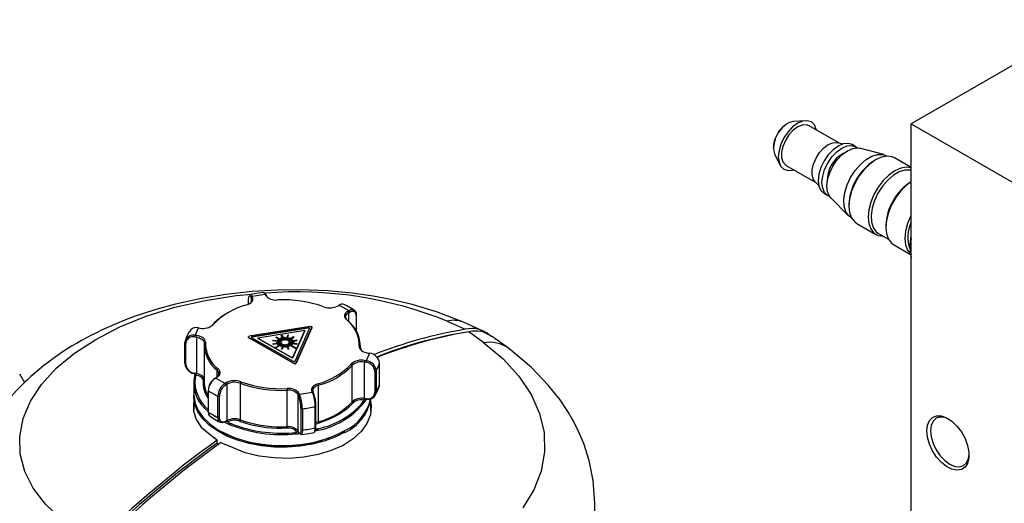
# Model space of a CAD drawing. Header units: inches. Extents: x 0.6 to 33.8, y 0 to 21.7.
# Tile 112 of 169: x 26.1 to 28, y 14.9 to 15.8. Entities that reach past the tile are written whole.
import ezdxf

# ---------------------------------------------------------------- set-up
doc = ezdxf.new("R2010")
doc.units = ezdxf.units.IN
doc.header["$MEASUREMENT"] = 0

msp = doc.modelspace()

# ---------------------------------------------------------------- linework, layer by layer
at = {"color": 7, "linetype": 'Continuous'}
for p, q in [((28.1576, 15.7959), (27.8166, 15.5991)), ((27.6169, 15.6051), (27.5939, 15.6035)), ((27.6801, 15.5631), (27.6239, 15.5955)), ((27.8166, 15.5991), (28.7214, 15.0768)), ((27.8166, 14.4739), (27.8166, 15.5991)), ((27.6874, 15.561), (27.6783, 15.5636)), ((27.7123, 15.5558), (27.7054, 15.5599)), ((27.765, 15.541), (27.7189, 15.553)), ((27.5588, 15.5425), (27.5688, 15.5218)), ((27.7716, 15.5381), (27.7707, 15.5386)), ((27.8166, 15.5167), (27.7853, 15.5348)), ((27.5806, 15.5205), (27.6368, 15.4881)), ((27.7496, 15.5312), (27.7468, 15.5296)), ((27.6355, 15.4894), (27.6422, 15.4828)), ((27.8166, 15.4896), (27.8164, 15.4895)), ((27.6522, 15.4678), (27.6592, 15.4638)), ((27.665, 15.4595), (27.6984, 15.4256)), ((27.6991, 15.4471), (27.6991, 15.4438)), ((27.7033, 15.4219), (27.7042, 15.4213)), ((27.7139, 15.4112), (27.7501, 15.3903)), ((27.7687, 15.4069), (27.7687, 15.4037)), ((27.7549, 15.3921), (27.7738, 15.3812)), ((27.7835, 15.371), (27.8154, 15.3526)), ((27.8147, 15.3691), (27.8147, 15.3631)), ((26.5696, 15.2714), (26.5716, 15.2736)), ((26.5724, 15.2719), (26.5704, 15.2697)), ((26.5716, 15.2736), (26.596, 15.2775)), ((26.5724, 15.2719), (26.5716, 15.2736)), ((26.596, 15.2775), (26.5968, 15.2758)), ((26.596, 15.2775), (26.598, 15.276)), ((26.5968, 15.2758), (26.5989, 15.2743)), ((26.5989, 15.2743), (26.598, 15.276)), ((26.5649, 15.2586), (26.5649, 15.2669)), ((26.5696, 15.2714), (26.5704, 15.2697)), ((26.5704, 15.2636), (26.5704, 15.2697)), ((26.7342, 15.2554), (26.7363, 15.2567)), ((26.7363, 15.2567), (26.7544, 15.2465)), ((26.518, 15.2374), (26.5164, 15.2363)), ((26.7544, 15.2465), (26.7522, 15.2452)), ((26.7522, 15.2452), (26.7537, 15.2425)), ((26.7537, 15.2425), (26.7559, 15.2437)), ((26.7537, 15.2425), (26.7537, 15.2261)), ((26.7544, 15.2465), (26.7559, 15.2437)), ((26.7681, 15.2367), (26.7683, 15.2385)), ((26.7681, 15.2367), (26.7681, 15.2087)), ((26.7683, 15.2385), (26.7683, 15.2084)), ((26.4962, 15.2187), (26.4981, 15.22)), ((26.6814, 15.2165), (26.5663, 15.198)), ((26.7514, 15.2282), (26.7497, 15.2294)), ((26.94, 15.2265), (26.9742, 15.2111)), ((27.0084, 15.2077), (26.9707, 15.2247)), ((26.4633, 15.1967), (26.4638, 15.1997)), ((26.4638, 15.1997), (26.4701, 15.2139)), ((26.4668, 15.1993), (26.4638, 15.1997)), ((26.4668, 15.1993), (26.4663, 15.1962)), ((26.4701, 15.2139), (26.4732, 15.2134)), ((26.6772, 15.214), (26.572, 15.1971)), ((26.572, 15.1967), (26.6772, 15.2136)), ((26.671, 15.2086), (26.5822, 15.1943)), ((26.6267, 15.1997), (26.6281, 15.1999)), ((26.6309, 15.1909), (26.6267, 15.1997)), ((26.6281, 15.1995), (26.6269, 15.1993)), ((26.6281, 15.1999), (26.6324, 15.1911)), ((26.6281, 15.1999), (26.6281, 15.1995)), ((26.6324, 15.1907), (26.6281, 15.1995)), ((26.6389, 15.2), (26.635, 15.1911)), ((26.6389, 15.1996), (26.635, 15.1907)), ((26.6364, 15.1909), (26.6404, 15.1998)), ((26.6404, 15.1998), (26.6389, 15.2)), ((26.6389, 15.2), (26.6389, 15.1996)), ((26.6402, 15.1994), (26.6389, 15.1996)), ((26.6531, 15.1512), (26.6803, 15.2123)), ((26.6546, 15.148), (26.6844, 15.2147)), ((26.6844, 15.2139), (26.6546, 15.1472)), ((26.6559, 15.1747), (26.671, 15.2086)), ((26.671, 15.2082), (26.6559, 15.1743)), ((26.671, 15.2086), (26.671, 15.2082)), ((26.6772, 15.2136), (26.6772, 15.214)), ((26.6844, 15.2147), (26.6844, 15.2139)), ((26.6845, 15.2143), (26.6844, 15.2139)), ((26.6845, 15.2143), (26.6845, 15.2151)), ((26.9773, 15.2055), (26.9732, 15.2052)), ((27.0096, 15.1858), (26.9812, 15.2063)), ((27.0559, 15.1752), (27.0239, 15.1982)), ((26.4447, 15.1864), (26.4464, 15.185)), ((26.4447, 15.1462), (26.4447, 15.1864)), ((26.4464, 15.1448), (26.4464, 15.185)), ((26.4633, 15.1967), (26.4663, 15.1962)), ((26.4663, 15.1962), (26.4663, 15.1274)), ((26.4809, 15.1809), (26.4809, 15.1121)), ((26.4832, 15.1865), (26.4811, 15.1847)), ((26.5645, 15.1966), (26.5645, 15.1958)), ((26.5653, 15.1956), (26.6505, 15.1473)), ((26.5653, 15.1948), (26.5653, 15.1956)), ((26.6505, 15.1465), (26.5653, 15.1948)), ((26.571, 15.1947), (26.649, 15.1506)), ((26.572, 15.1971), (26.572, 15.1967)), ((26.5822, 15.1943), (26.648, 15.1571)), ((26.5822, 15.1943), (26.5822, 15.1939)), ((26.648, 15.1567), (26.5822, 15.1939)), ((26.6107, 15.1896), (26.6111, 15.1905)), ((26.626, 15.1874), (26.6107, 15.1896)), ((26.6108, 15.1834), (26.626, 15.1859)), ((26.6112, 15.1826), (26.6108, 15.1834)), ((26.6111, 15.1901), (26.6109, 15.1896)), ((26.626, 15.1855), (26.611, 15.183)), ((26.6111, 15.1905), (26.6264, 15.1882)), ((26.6111, 15.1905), (26.6111, 15.1901)), ((26.6264, 15.1878), (26.6111, 15.1901)), ((26.6264, 15.185), (26.6112, 15.1826)), ((26.6164, 15.1959), (26.6174, 15.1965)), ((26.6276, 15.1895), (26.6164, 15.1959)), ((26.6174, 15.1961), (26.6167, 15.1957)), ((26.6167, 15.1772), (26.6277, 15.1837)), ((26.6277, 15.1833), (26.617, 15.177)), ((26.6174, 15.1965), (26.6287, 15.1901)), ((26.6174, 15.1965), (26.6174, 15.1961)), ((26.6287, 15.1897), (26.6174, 15.1961)), ((26.6288, 15.1831), (26.6177, 15.1766)), ((26.618, 15.187), (26.6259, 15.187)), ((26.618, 15.1861), (26.618, 15.187)), ((26.6259, 15.1866), (26.618, 15.1866)), ((26.6259, 15.1862), (26.618, 15.1861)), ((26.6197, 15.1908), (26.6204, 15.1915)), ((26.6266, 15.1885), (26.6197, 15.1908)), ((26.6198, 15.1824), (26.6266, 15.1847)), ((26.6206, 15.1817), (26.6198, 15.1824)), ((26.6204, 15.1911), (26.62, 15.1907)), ((26.6266, 15.1843), (26.6201, 15.1821)), ((26.6204, 15.1915), (26.6273, 15.1893)), ((26.6204, 15.1915), (26.6204, 15.1911)), ((26.6273, 15.1889), (26.6204, 15.1911)), ((26.6274, 15.184), (26.6206, 15.1817)), ((26.6251, 15.1943), (26.6264, 15.1947)), ((26.6291, 15.1903), (26.6251, 15.1943)), ((26.6264, 15.1943), (26.6254, 15.194)), ((26.6254, 15.179), (26.6293, 15.1829)), ((26.6267, 15.1785), (26.6254, 15.179)), ((26.6293, 15.1825), (26.6257, 15.1789)), ((26.6259, 15.187), (26.6259, 15.1866)), ((26.626, 15.1874), (26.626, 15.187)), ((26.626, 15.1859), (26.626, 15.1855)), ((26.6264, 15.1947), (26.6304, 15.1908)), ((26.6264, 15.1947), (26.6264, 15.1943)), ((26.6304, 15.1904), (26.6264, 15.1943)), ((26.6264, 15.1882), (26.6264, 15.1878)), ((26.6266, 15.1885), (26.6266, 15.1881)), ((26.6266, 15.1847), (26.6266, 15.1843)), ((26.6305, 15.1825), (26.6267, 15.1785)), ((26.6272, 15.1736), (26.6311, 15.1824)), ((26.6273, 15.1893), (26.6273, 15.1889)), ((26.6311, 15.182), (26.6273, 15.1735)), ((26.6276, 15.1895), (26.6276, 15.1891)), ((26.6277, 15.1837), (26.6277, 15.1833)), ((26.6325, 15.1822), (26.6286, 15.1733)), ((26.6287, 15.1901), (26.6287, 15.1897)), ((26.6291, 15.1903), (26.6291, 15.1899)), ((26.6293, 15.1829), (26.6293, 15.1825)), ((26.6304, 15.1908), (26.6304, 15.1904)), ((26.6309, 15.1909), (26.6309, 15.1905)), ((26.6311, 15.1824), (26.6311, 15.182)), ((26.6324, 15.1911), (26.6324, 15.1907)), ((26.6329, 15.1957), (26.6343, 15.1958)), ((26.6329, 15.1912), (26.6329, 15.1957)), ((26.6343, 15.1954), (26.6329, 15.1953)), ((26.6329, 15.1912), (26.6329, 15.1908)), ((26.6332, 15.1776), (26.6331, 15.1821)), ((26.6343, 15.1958), (26.6344, 15.1912)), ((26.6343, 15.1958), (26.6343, 15.1954)), ((26.6344, 15.1908), (26.6343, 15.1954)), ((26.6344, 15.1912), (26.6344, 15.1908)), ((26.6346, 15.1821), (26.6347, 15.1776)), ((26.6346, 15.1821), (26.6346, 15.1817)), ((26.6346, 15.1776), (26.6346, 15.1817)), ((26.635, 15.1907), (26.635, 15.1911)), ((26.6394, 15.1734), (26.6352, 15.1822)), ((26.6364, 15.1909), (26.6364, 15.1905)), ((26.6366, 15.1824), (26.6408, 15.1736)), ((26.6366, 15.1824), (26.6366, 15.182)), ((26.6406, 15.1736), (26.6366, 15.182)), ((26.6409, 15.1948), (26.637, 15.1908)), ((26.6409, 15.1944), (26.637, 15.1904)), ((26.637, 15.1908), (26.637, 15.1904)), ((26.6411, 15.1786), (26.6371, 15.1825)), ((26.6383, 15.1904), (26.6421, 15.1944)), ((26.6383, 15.1904), (26.6383, 15.19)), ((26.6384, 15.183), (26.6424, 15.179)), ((26.6384, 15.183), (26.6384, 15.1826)), ((26.6421, 15.1789), (26.6384, 15.1826)), ((26.6498, 15.1967), (26.6387, 15.1902)), ((26.6498, 15.1963), (26.6387, 15.1898)), ((26.6387, 15.1902), (26.6387, 15.1898)), ((26.6555, 15.1738), (26.6388, 15.1832)), ((26.6398, 15.1896), (26.6508, 15.1961)), ((26.6398, 15.1896), (26.6398, 15.1892)), ((26.6559, 15.1747), (26.6399, 15.1838)), ((26.6399, 15.1838), (26.6399, 15.1834)), ((26.6559, 15.1743), (26.6399, 15.1834)), ((26.6469, 15.1917), (26.6401, 15.1893)), ((26.6469, 15.1912), (26.6401, 15.1889)), ((26.6401, 15.1893), (26.6401, 15.1889)), ((26.6402, 15.1841), (26.6471, 15.1818)), ((26.6421, 15.1944), (26.6409, 15.1948)), ((26.6409, 15.1948), (26.6409, 15.1944)), ((26.6418, 15.1941), (26.6409, 15.1944)), ((26.6409, 15.1886), (26.6477, 15.1909)), ((26.6409, 15.1886), (26.6409, 15.1882)), ((26.6478, 15.1826), (26.6409, 15.1848)), ((26.6409, 15.1848), (26.6409, 15.1844)), ((26.6475, 15.1823), (26.6409, 15.1844)), ((26.6563, 15.1907), (26.6411, 15.1883)), ((26.6563, 15.1903), (26.6411, 15.1879)), ((26.6411, 15.1883), (26.6411, 15.1879)), ((26.6424, 15.179), (26.6411, 15.1786)), ((26.6412, 15.1851), (26.6565, 15.1828)), ((26.6415, 15.1875), (26.6567, 15.1899)), ((26.6415, 15.1875), (26.6415, 15.1871)), ((26.6568, 15.1837), (26.6415, 15.1859)), ((26.6415, 15.1859), (26.6415, 15.1855)), ((26.6567, 15.1833), (26.6415, 15.1855)), ((26.6495, 15.1872), (26.6416, 15.1871)), ((26.6416, 15.1871), (26.6416, 15.1867)), ((26.6495, 15.1868), (26.6416, 15.1867)), ((26.6416, 15.1863), (26.6495, 15.1863)), ((26.6477, 15.1909), (26.6469, 15.1917)), ((26.6469, 15.1917), (26.6469, 15.1912)), ((26.6474, 15.1908), (26.6469, 15.1912)), ((26.6471, 15.1818), (26.6478, 15.1826)), ((26.6495, 15.1863), (26.6495, 15.1872)), ((26.6495, 15.1872), (26.6495, 15.1868)), ((26.6495, 15.1863), (26.6495, 15.1868)), ((26.6508, 15.1961), (26.6498, 15.1967)), ((26.6498, 15.1967), (26.6498, 15.1963)), ((26.6505, 15.1959), (26.6498, 15.1963)), ((26.6567, 15.1899), (26.6563, 15.1907)), ((26.6563, 15.1907), (26.6563, 15.1903)), ((26.6565, 15.1899), (26.6563, 15.1903)), ((26.6565, 15.1828), (26.6568, 15.1837)), ((26.774, 15.1791), (26.7761, 15.1771)), ((26.7762, 15.1752), (26.7762, 15.1809)), ((26.6177, 15.1766), (26.6167, 15.1772)), ((26.6286, 15.1733), (26.6272, 15.1736)), ((26.6347, 15.1776), (26.6332, 15.1776)), ((26.6408, 15.1736), (26.6394, 15.1734)), ((26.648, 15.1571), (26.6555, 15.1738)), ((26.6555, 15.1734), (26.648, 15.1567)), ((26.6555, 15.1738), (26.6555, 15.1734)), ((26.6559, 15.1743), (26.6559, 15.1747)), ((26.7761, 15.1771), (26.7761, 15.1761)), ((26.7933, 15.1659), (26.787, 15.1517)), ((26.7903, 15.1663), (26.7933, 15.1659)), ((26.4464, 15.1448), (26.4447, 15.1462)), ((26.648, 15.1571), (26.648, 15.1567)), ((26.6505, 15.1473), (26.6505, 15.1465)), ((26.6546, 15.1472), (26.6546, 15.148)), ((26.7609, 15.1431), (26.759, 15.1456)), ((26.7609, 15.0743), (26.7609, 15.1431)), ((26.784, 15.1522), (26.7835, 15.1491)), ((26.7835, 15.1491), (26.7835, 15.0803)), ((26.7835, 15.1491), (26.7865, 15.1487)), ((26.787, 15.1517), (26.784, 15.1522)), ((26.787, 15.1517), (26.7865, 15.1487)), ((26.8124, 15.1069), (26.8124, 15.147)), ((26.1324, 15.1267), (26.1416, 15.1107)), ((26.4621, 15.1277), (26.4618, 15.1284)), ((26.4627, 15.1274), (26.4632, 15.1279)), ((26.4631, 15.123), (26.4633, 15.1242)), ((26.4663, 15.1274), (26.4632, 15.1279)), ((26.4658, 15.1247), (26.4654, 15.1247)), ((26.5057, 15.1337), (26.5075, 15.1362)), ((26.5057, 15.1211), (26.5057, 15.1337)), ((26.8034, 15.132), (26.8061, 15.1327)), ((26.8034, 15.132), (26.8034, 15.0918)), ((26.8061, 15.1327), (26.8061, 15.0925)), ((26.4612, 15.1089), (26.4612, 15.088)), ((26.4809, 15.1174), (26.4809, 15.118)), ((26.4809, 15.1152), (26.4809, 15.1174)), ((26.5, 15.1173), (26.4988, 15.1165)), ((26.5027, 15.1191), (26.5012, 15.1181)), ((26.5027, 15.1191), (26.5049, 15.1204)), ((26.5207, 15.109), (26.5027, 15.1191)), ((26.5229, 15.1103), (26.5207, 15.109)), ((26.5223, 15.1063), (26.5207, 15.109)), ((26.5223, 15.1063), (26.5245, 15.1076)), ((26.5229, 15.1103), (26.5245, 15.1076)), ((26.5245, 15.0386), (26.5245, 15.1076)), ((26.5503, 15.1121), (26.5491, 15.1092)), ((26.5491, 15.1092), (26.5491, 15.0402)), ((26.6956, 15.1082), (26.6966, 15.1053)), ((26.6966, 15.1053), (26.6966, 15.0364)), ((26.4888, 15.095), (26.4888, 15.0548)), ((26.4893, 15.0997), (26.4891, 15.0983)), ((26.6381, 15.096), (26.6379, 15.0991)), ((26.6381, 15.027), (26.6381, 15.096)), ((26.6605, 15.0898), (26.6583, 15.0877)), ((26.6583, 15.0187), (26.6583, 15.0877)), ((26.6583, 15.0877), (26.6591, 15.086)), ((26.6613, 15.0881), (26.6591, 15.086)), ((26.6613, 15.0881), (26.6605, 15.0898)), ((26.6855, 15.092), (26.6613, 15.0881)), ((26.6847, 15.0937), (26.6855, 15.092)), ((26.6847, 15.0937), (26.6867, 15.0922)), ((26.6876, 15.0904), (26.6855, 15.092)), ((26.6876, 15.0904), (26.6867, 15.0922)), ((26.8061, 15.0925), (26.8034, 15.0918)), ((26.4612, 15.0848), (26.4612, 15.0589)), ((26.507, 15.0847), (26.51, 15.0847)), ((26.507, 15.0445), (26.507, 15.0847)), ((26.51, 15.0445), (26.51, 15.0847)), ((26.7804, 15.0726), (26.7834, 15.0775)), ((26.7834, 15.0775), (26.783, 15.0776)), ((26.7866, 15.0798), (26.7835, 15.0803)), ((26.7854, 15.0751), (26.786, 15.0762)), ((26.7866, 15.0798), (26.7881, 15.0791)), ((26.7887, 15.0792), (26.788, 15.0799)), ((26.7959, 15.0577), (26.7959, 15.0801)), ((26.4612, 15.0589), (26.461, 15.0575)), ((26.6638, 15.0619), (26.6665, 15.061)), ((26.6638, 15.0619), (26.6638, 15.0217)), ((26.6665, 15.061), (26.6665, 15.0208)), ((26.691, 15.065), (26.6922, 15.0665)), ((26.691, 15.0248), (26.691, 15.065)), ((26.6922, 15.0264), (26.6922, 15.0665)), ((26.796, 15.0592), (26.7959, 15.0603)), ((26.5023, 15.0456), (26.5008, 15.0466)), ((26.502, 15.0462), (26.5022, 15.0462)), ((26.51, 15.0445), (26.507, 15.0445)), ((26.5194, 15.036), (26.5212, 15.0369)), ((26.5198, 15.0361), (26.5219, 15.0371)), ((26.5245, 15.0386), (26.5219, 15.0371)), ((26.5259, 15.0326), (26.5227, 15.0341)), ((26.5259, 15.0362), (26.5254, 15.036)), ((26.5102, 15.0197), (26.5116, 15.0189)), ((26.6382, 15.0243), (26.6286, 15.0244)), ((26.6287, 15.0268), (26.6381, 15.027)), ((26.6483, 15.0157), (26.6566, 15.0165)), ((26.6547, 15.0135), (26.6587, 15.0139)), ((26.6566, 15.0165), (26.6564, 15.0168)), ((26.6593, 15.0167), (26.6583, 15.0187)), ((26.6615, 15.0142), (26.6587, 15.0139)), ((26.6665, 15.0208), (26.6638, 15.0217)), ((26.6922, 15.0264), (26.691, 15.0248)), ((26.7455, 15.0189), (26.7469, 15.0197)), ((26.5057, 15.0016), (26.4996, 15.0058)), ((26.5057, 14.9962), (26.5057, 15.0016)), ((26.5057, 14.9962), (26.5085, 14.9938)), ((26.5127, 14.997), (26.5204, 14.9932))]:
    msp.add_line(p, q, dxfattribs=at)
at = {"color": 7, "linetype": 'Continuous', "flags": 128}
for points in [[(27.638, 15.5874), (27.6375, 15.5893), (27.6339, 15.5974), (27.6281, 15.6028), (27.6205, 15.6051), (27.6117, 15.6042), (27.6023, 15.6002), (27.5928, 15.5933), (27.584, 15.584), (27.5764, 15.573), (27.5706, 15.5609), (27.567, 15.5486), (27.5657, 15.5369), (27.567, 15.5267), (27.5706, 15.5187), (27.5764, 15.5133), (27.584, 15.5109), (27.5928, 15.5118), (27.5947, 15.5124)], [(27.6239, 15.5955), (27.6188, 15.5973), (27.6109, 15.5969), (27.6023, 15.5934), (27.5936, 15.587), (27.5857, 15.5782), (27.5791, 15.5678), (27.5744, 15.5566), (27.5719, 15.5456), (27.5719, 15.5355), (27.5744, 15.5273), (27.5791, 15.5215), (27.5806, 15.5205)], [(27.5565, 15.5527), (27.5578, 15.5448), (27.5588, 15.5425)], [(27.6355, 15.4894), (27.6322, 15.4939), (27.6297, 15.5022), (27.6297, 15.5122), (27.6322, 15.5233), (27.6369, 15.5345), (27.6435, 15.5449), (27.6514, 15.5536), (27.66, 15.56), (27.6686, 15.5636), (27.6766, 15.564), (27.6783, 15.5636)], [(27.7054, 15.5599), (27.6976, 15.5623), (27.6885, 15.5614), (27.6788, 15.5572), (27.6691, 15.5501), (27.66, 15.5406), (27.6522, 15.5292), (27.6463, 15.5167), (27.6425, 15.5041), (27.6412, 15.4921), (27.6425, 15.4816), (27.6463, 15.4733), (27.6522, 15.4678), (27.6522, 15.4678)], [(27.6627, 15.4622), (27.6592, 15.4638), (27.6532, 15.4693), (27.6495, 15.4776), (27.6482, 15.4881), (27.6495, 15.5001), (27.6532, 15.5127), (27.6592, 15.5252), (27.667, 15.5366), (27.676, 15.5461), (27.6858, 15.5532), (27.6955, 15.5574), (27.7046, 15.5583), (27.7123, 15.5558), (27.7154, 15.5536)], [(27.665, 15.4595), (27.6628, 15.4621), (27.6589, 15.4707), (27.6576, 15.4815), (27.6589, 15.4938), (27.6628, 15.5068), (27.6689, 15.5195), (27.6769, 15.5313), (27.6862, 15.5411), (27.6962, 15.5484), (27.7062, 15.5526), (27.7156, 15.5536), (27.7189, 15.553)], [(27.7033, 15.4219), (27.6988, 15.4253), (27.6932, 15.4332), (27.69, 15.4436), (27.6894, 15.456), (27.6913, 15.4697), (27.6957, 15.4839), (27.7023, 15.498), (27.7108, 15.5111), (27.7207, 15.5226), (27.7315, 15.5317), (27.7425, 15.5381), (27.7533, 15.5414), (27.7632, 15.5414), (27.7707, 15.5386)], [(27.7853, 15.5348), (27.7811, 15.5367), (27.7715, 15.5381), (27.7608, 15.5363), (27.7496, 15.5312), (27.7384, 15.5233), (27.7277, 15.5128), (27.7181, 15.5004), (27.7101, 15.4865), (27.7041, 15.472), (27.7004, 15.4575), (27.6991, 15.4438), (27.7004, 15.4316), (27.7041, 15.4214), (27.7101, 15.4139), (27.7139, 15.4112)], [(27.8166, 15.516), (27.8077, 15.5172), (27.797, 15.5154), (27.7858, 15.5103), (27.7746, 15.5024), (27.7639, 15.4919), (27.7543, 15.4795), (27.7463, 15.4656), (27.7403, 15.4511), (27.7366, 15.4366), (27.7353, 15.423), (27.7366, 15.4107), (27.7403, 15.4006), (27.7463, 15.393), (27.7543, 15.3884), (27.7638, 15.3869)], [(27.8166, 15.5112), (27.8148, 15.5116), (27.8049, 15.5116), (27.7941, 15.5083), (27.783, 15.502), (27.7723, 15.4928), (27.7624, 15.4813), (27.7539, 15.4682), (27.7473, 15.4542), (27.7429, 15.4399), (27.741, 15.4262), (27.7416, 15.4138), (27.7448, 15.4034), (27.7503, 15.3955), (27.7549, 15.3921)], [(27.8166, 15.4895), (27.808, 15.4831), (27.7973, 15.4727), (27.7877, 15.4602), (27.7797, 15.4464), (27.7737, 15.4318), (27.77, 15.4174), (27.7687, 15.4037), (27.77, 15.3914), (27.7737, 15.3813), (27.7797, 15.3737), (27.7835, 15.371)], [(27.8166, 15.4268), (27.8159, 15.4255), (27.8099, 15.4109), (27.8062, 15.3965), (27.8049, 15.3828), (27.8062, 15.3705), (27.8099, 15.3604), (27.8153, 15.3534)], [(27.8147, 15.3691), (27.8159, 15.3836), (27.8166, 15.3873)], [(26.2472, 14.8265), (26.2108, 14.8525), (26.181, 14.8808), (26.1581, 14.911), (26.1422, 14.9428), (26.1337, 14.9756), (26.1326, 15.0088), (26.139, 15.0423), (26.1528, 15.0751), (26.1737, 15.107), (26.2017, 15.1375), (26.2358, 15.1659), (26.2762, 15.1921), (26.3217, 15.2155), (26.3717, 15.2357), (26.4259, 15.2526), (26.4828, 15.2657), (26.5417, 15.2749), (26.5711, 15.2774)], [(26.9707, 15.2247), (26.92, 15.2441), (26.8737, 15.258), (26.8337, 15.2674), (26.8005, 15.2736), (26.7608, 15.2793), (26.7146, 15.2836), (26.6621, 15.2856), (26.6187, 15.2851), (26.5718, 15.2824), (26.5218, 15.2769), (26.476, 15.2694), (26.4266, 15.2586), (26.3897, 15.2485), (26.3648, 15.2405), (26.3508, 15.2357), (26.3295, 15.2277), (26.3014, 15.2159), (26.2873, 15.2092)], [(26.5615, 15.2574), (26.5646, 15.2585), (26.5674, 15.2599), (26.5697, 15.2616), (26.5714, 15.2635), (26.5726, 15.2655), (26.5732, 15.2677), (26.5731, 15.2698), (26.5724, 15.2719)], [(26.5649, 15.2669), (26.5652, 15.2711), (26.5659, 15.2737), (26.5671, 15.2744), (26.5685, 15.2732), (26.5696, 15.2714)], [(26.5673, 15.2761), (26.5666, 15.2749), (26.5659, 15.2737)], [(26.5674, 15.276), (26.5686, 15.277), (26.5702, 15.2759), (26.5716, 15.2736)], [(26.593, 15.2809), (26.5784, 15.2789), (26.5684, 15.2769)], [(26.596, 15.2775), (26.5944, 15.2802), (26.593, 15.2809)], [(26.5963, 15.2786), (26.5952, 15.2796), (26.594, 15.2805)], [(26.598, 15.276), (26.5965, 15.2784), (26.5963, 15.2785)], [(26.7645, 15.2472), (26.7505, 15.2555), (26.7455, 15.2579)], [(26.7522, 15.2452), (26.7499, 15.2435), (26.748, 15.2417), (26.7468, 15.2397), (26.7461, 15.2376), (26.7461, 15.2354), (26.7467, 15.2333), (26.7479, 15.2313), (26.7497, 15.2294)], [(26.7537, 15.2425), (26.7516, 15.241), (26.7499, 15.2393), (26.7488, 15.2375), (26.7482, 15.2356), (26.7482, 15.2336), (26.7487, 15.2317), (26.7498, 15.2299), (26.7514, 15.2282)], [(26.7544, 15.2465), (26.7588, 15.2482), (26.7628, 15.2481), (26.766, 15.246), (26.7679, 15.2422), (26.7683, 15.2385)], [(26.7559, 15.2437), (26.76, 15.2453), (26.7636, 15.2451), (26.7663, 15.2431), (26.7678, 15.2396), (26.7681, 15.2367)], [(26.4943, 15.2169), (26.4945, 15.2171), (26.4962, 15.2187)], [(26.6814, 15.2165), (26.682, 15.2165), (26.6826, 15.2165), (26.6832, 15.2163), (26.6838, 15.2161), (26.6842, 15.2158), (26.6844, 15.2155), (26.6845, 15.2151), (26.6844, 15.2147)], [(26.4529, 15.207), (26.4474, 15.196), (26.4456, 15.1903)], [(26.4832, 15.1865), (26.483, 15.1887), (26.4823, 15.1908), (26.4809, 15.1928), (26.4789, 15.1946), (26.4765, 15.1962), (26.4736, 15.1975), (26.4703, 15.1986), (26.4668, 15.1993)], [(26.5653, 15.1956), (26.5649, 15.1959), (26.5646, 15.1962), (26.5645, 15.1966), (26.5646, 15.1969), (26.5648, 15.1973), (26.5652, 15.1976), (26.5657, 15.1978), (26.5663, 15.198)], [(26.6803, 15.2123), (26.6804, 15.2127), (26.6803, 15.213), (26.68, 15.2134), (26.6796, 15.2137), (26.6791, 15.2139), (26.6785, 15.214), (26.6779, 15.2141), (26.6772, 15.214)], [(26.4663, 15.1962), (26.4695, 15.1956), (26.4724, 15.1947), (26.475, 15.1934), (26.4772, 15.192), (26.479, 15.1903), (26.4802, 15.1886), (26.4809, 15.1867), (26.4811, 15.1847)], [(26.572, 15.1971), (26.5715, 15.197), (26.5709, 15.1967), (26.5706, 15.1964), (26.5703, 15.1961), (26.5702, 15.1957), (26.5703, 15.1954), (26.5706, 15.195), (26.571, 15.1947)], [(26.774, 15.1791), (26.7741, 15.1769), (26.7749, 15.1748), (26.7763, 15.1728), (26.7782, 15.171), (26.7807, 15.1694), (26.7836, 15.1681), (26.7868, 15.167), (26.7903, 15.1663)], [(27.0096, 15.1858), (27.046, 15.1552), (27.0757, 15.1225), (27.0986, 15.0881), (27.1146, 15.0523), (27.1231, 15.0159), (27.1242, 14.9794), (27.1178, 14.943), (27.104, 14.9078), (27.083, 14.874)], [(27.2191, 14.8824), (27.216, 14.9257), (27.2083, 14.9634), (27.198, 14.9956), (27.1859, 15.0235), (27.1775, 15.0397), (27.1681, 15.0557), (27.1533, 15.0777), (27.1311, 15.1058), (27.0993, 15.1389), (27.0559, 15.1752)], [(26.4654, 15.1247), (26.4645, 15.1213), (26.464, 15.1197)], [(26.4791, 15.1143), (26.4784, 15.1177), (26.4757, 15.1209), (26.4712, 15.1233), (26.4658, 15.1247)], [(26.5049, 15.1204), (26.5073, 15.1221), (26.5091, 15.1239), (26.5104, 15.1259), (26.511, 15.1281), (26.5111, 15.1302), (26.5105, 15.1323), (26.5093, 15.1343), (26.5075, 15.1362)], [(26.4631, 15.123), (26.4636, 15.1214), (26.464, 15.1197)], [(26.6956, 15.1082), (26.6925, 15.1071), (26.6898, 15.1057), (26.6875, 15.104), (26.6857, 15.1021), (26.6845, 15.1001), (26.6839, 15.098), (26.684, 15.0958), (26.6847, 15.0937)], [(26.6966, 15.1053), (26.6938, 15.1043), (26.6913, 15.103), (26.6892, 15.1014), (26.6876, 15.0997), (26.6866, 15.0979), (26.6861, 15.096), (26.6861, 15.0941), (26.6867, 15.0922)], [(26.8116, 15.103), (26.8122, 15.1043), (26.8124, 15.1069)], [(26.4612, 15.088), (26.4613, 15.0853), (26.4638, 15.0712), (26.4698, 15.0576), (26.4791, 15.0445), (26.4917, 15.0324), (26.5071, 15.0215), (26.5252, 15.012), (26.5455, 15.0041), (26.5675, 14.998), (26.5908, 14.9939), (26.615, 14.9917), (26.6394, 14.9916), (26.6636, 14.9935), (26.687, 14.9975), (26.7092, 15.0033), (26.7297, 15.011), (26.748, 15.0203)], [(26.7469, 15.0165), (26.7284, 15.0072), (26.7078, 14.9997), (26.6855, 14.9939), (26.662, 14.9901), (26.6377, 14.9883), (26.6133, 14.9886), (26.5892, 14.9909), (26.566, 14.9952), (26.544, 15.0014), (26.5239, 15.0094), (26.506, 15.019), (26.4907, 15.03), (26.4784, 15.0422), (26.4692, 15.0552), (26.4635, 15.0689), (26.4613, 15.083), (26.4613, 15.0864)], [(26.8042, 15.0863), (26.8098, 15.0973), (26.8115, 15.103)], [(26.4612, 15.0735), (26.4608, 15.0719), (26.461, 15.0562), (26.466, 15.0408), (26.4756, 15.0263), (26.4996, 15.0058)], [(26.7959, 15.072), (26.7968, 15.0668), (26.7951, 15.0498), (26.7886, 15.0334), (26.7776, 15.018), (26.7623, 15.004), (26.7433, 14.9919), (26.721, 14.9819), (26.6961, 14.9743), (26.6693, 14.9694), (26.6413, 14.9673), (26.613, 14.9681), (26.5851, 14.9717), (26.5584, 14.978), (26.5204, 14.9932)], [(26.7627, 15.0722), (26.7506, 15.0605), (26.7354, 15.05)], [(26.7804, 15.0726), (26.7828, 15.074), (26.7854, 15.0751)], [(26.7866, 15.0798), (26.7853, 15.0796), (26.7847, 15.0793), (26.7843, 15.0789), (26.7839, 15.0784), (26.7837, 15.0779), (26.7834, 15.0775)], [(26.7881, 15.0798), (26.7873, 15.0784), (26.786, 15.0762)], [(26.4888, 15.0548), (26.4895, 15.0502), (26.4916, 15.0468), (26.4927, 15.0462)], [(26.7354, 15.05), (26.7176, 15.0411), (26.6975, 15.0338)], [(26.4927, 15.0461), (26.5067, 15.0377), (26.5115, 15.0355)], [(26.5194, 15.036), (26.5152, 15.0347), (26.5115, 15.0353), (26.5087, 15.0378), (26.5072, 15.042), (26.507, 15.0445)], [(26.5212, 15.0369), (26.5172, 15.0357), (26.5137, 15.0364), (26.5113, 15.0389), (26.5101, 15.0428), (26.51, 15.0445)], [(26.5227, 15.0341), (26.5198, 15.0356), (26.5192, 15.0358)], [(26.5254, 15.036), (26.5249, 15.0363), (26.5244, 15.0367), (26.524, 15.037), (26.5236, 15.0372), (26.523, 15.0373), (26.5219, 15.0371)], [(26.5254, 15.036), (26.531, 15.0334), (26.532, 15.033)], [(26.5259, 15.0326), (26.528, 15.0332), (26.532, 15.033)], [(26.6966, 15.0364), (26.6938, 15.0354), (26.6922, 15.0347)], [(26.6975, 15.0338), (26.6929, 15.0318), (26.6922, 15.0313)], [(27.8462, 15.0194), (27.8474, 15.0302), (27.8511, 15.0388), (27.857, 15.0448), (27.8648, 15.0477), (27.8738, 15.0474), (27.8837, 15.0439), (27.8937, 15.0374), (27.9032, 15.0283), (27.9117, 15.0172), (27.9186, 15.0048), (27.9234, 14.9919), (27.9259, 14.9792), (27.9259, 14.9676), (27.9234, 14.9578), (27.9186, 14.9505), (27.9117, 14.946), (27.9032, 14.9447), (27.8937, 14.9466), (27.8837, 14.9517), (27.8738, 14.9595), (27.8648, 14.9697), (27.857, 14.9815), (27.8511, 14.9943), (27.8474, 15.0072), (27.8462, 15.0194)], [(27.888, 15.0415), (27.8802, 15.0445), (27.8714, 15.0454), (27.8638, 15.0431), (27.858, 15.0377), (27.8544, 15.0296), (27.8531, 15.0194)], [(26.6593, 15.0167), (26.6588, 15.0172), (26.6585, 15.0172), (26.6581, 15.0171), (26.6577, 15.0168), (26.6571, 15.0166), (26.6566, 15.0165)], [(26.6638, 15.0217), (26.6636, 15.0175), (26.6628, 15.0149), (26.6616, 15.0141), (26.6602, 15.0153), (26.6595, 15.0163)], [(26.661, 15.0144), (26.6622, 15.0135), (26.6634, 15.0126)], [(26.6665, 15.0208), (26.6662, 15.0163), (26.6654, 15.0134), (26.6642, 15.0123), (26.6634, 15.0129)], [(26.6643, 15.0124), (26.6787, 15.0144), (26.6888, 15.0164)], [(26.6887, 15.0165), (26.6892, 15.0164), (26.6903, 15.0184), (26.6909, 15.0223), (26.691, 15.0248)], [(26.6898, 15.0172), (26.6905, 15.0184), (26.6912, 15.0196)], [(26.6912, 15.0198), (26.6935, 15.0214), (26.6971, 15.0236)], [(26.6919, 15.0225), (26.6944, 15.023), (26.6971, 15.0236)], [(27.8531, 15.0194), (27.8544, 15.0078), (27.858, 14.9955), (27.8638, 14.9834), (27.8714, 14.9723), (27.8802, 14.963), (27.8897, 14.9561), (27.8991, 14.9521), (27.9079, 14.9512), (27.9155, 14.9536), (27.9213, 14.959), (27.925, 14.967), (27.9262, 14.9753)], [(27.2184, 14.8826), (27.2187, 14.8697), (27.2133, 14.8332), (27.202, 14.7984), (27.1838, 14.7631), (27.1599, 14.7297), (27.1306, 14.6986)]]:
    msp.add_lwpolyline(points, dxfattribs=at)
at = {"color": 7, "linetype": 'Continuous'}
for centre, radius, start, end in [((27.6135, 15.5517), 0.0569, 128.9027, 178.9437), ((27.5975, 15.5744), 0.0293, 96.9642, 132.4366), ((27.7151, 15.4929), 0.057, 116.5932, 183.4122), ((27.802, 15.4427), 0.1029, 122.4063, 177.5991), ((27.8715, 15.4026), 0.1029, 122.4063, 177.5991), ((27.872, 15.3858), 0.0618, 153.6217, 202.0066), ((27.8997, 15.3642), 0.0849, 167.8832, 192.1168), ((26.655, 14.5206), 0.7612, 68.0207, 94.4065), ((26.6159, 15.2904), 0.024, 217.4439, 277.9792), ((26.6088, 15.2795), 0.0112, 207.7271, 233.4403), ((26.595, 15.128), 0.1336, 104.5119, 136.4652), ((26.5629, 15.2667), 0.00812, 301.874, 21.7215), ((26.6296, 15.0348), 0.2321, 70.5414, 92.5535), ((26.7185, 15.2856), 0.0341, 250.0994, 297.4328), ((26.7417, 15.2505), 0.00822, 62.9056, 130.6764), ((26.573, 15.1513), 0.1022, 123.6285, 138.6933), ((26.479, 15.2417), 0.0289, 258.2359, 311.4051), ((26.7127, 15.1805), 0.0613, 358.6403, 52.8736), ((26.7139, 15.1786), 0.0622, 358.6403, 52.8736), ((26.9525, 15.1771), 0.051, 69.1104, 104.2422), ((26.507, 14.7273), 0.5296, 114.5082, 133.012), ((26.46, 15.1848), 0.0154, 75.7025, 173.9753), ((26.4661, 15.1992), 0.0152, 74.627, 149.5201), ((26.678, 15.211), 0.00276, 32.5267, 106.1527), ((27.1168, 14.364), 0.859, 99.5543, 111.5458), ((27.099, 14.4376), 0.7778, 99.3054, 112.034), ((27.123, 14.362), 0.8562, 99.5324, 111.6183), ((26.9868, 15.1623), 0.0504, 48.3969, 104.4555), ((26.9933, 15.1566), 0.0512, 53.5693, 103.6779), ((26.4599, 15.1835), 0.0136, 75.5778, 173.8173), ((26.5433, 15.1833), 0.0622, 178.6403, 232.8736), ((26.5445, 15.1851), 0.0613, 178.6403, 232.8736), ((26.5657, 15.1959), 0.00119, 184.1352, 247.9391), ((26.572, 15.1948), 0.00193, 89.9644, 156.685), ((26.6286, 15.1866), 0.00274, 164.5328, 171.6693), ((26.6286, 15.1862), 0.00274, 164.5328, 171.6693), ((26.6287, 15.1867), 0.00278, 190.2567, 197.3232), ((26.6296, 15.1862), 0.0038, 142.2287, 147.9717), ((26.6296, 15.1858), 0.0038, 142.2287, 147.9717), ((26.6297, 15.1872), 0.00392, 213.6019, 219.2225), ((26.6311, 15.1847), 0.00593, 125.3871, 129.6529), ((26.6311, 15.1843), 0.00593, 125.3871, 129.6529), ((26.6312, 15.1888), 0.00613, 231.5162, 235.6897), ((26.6325, 15.1822), 0.0088, 112.6864, 115.9665), ((26.6325, 15.1818), 0.0088, 112.6864, 115.9665), ((26.6326, 15.1913), 0.00902, 244.9265, 248.1518), ((26.6334, 15.1796), 0.0116, 102.4462, 105.1741), ((26.6334, 15.1792), 0.0116, 102.4462, 105.1741), ((26.6335, 15.1939), 0.0118, 255.5622, 258.2621), ((26.6337, 15.1778), 0.0134, 93.4355, 95.9167), ((26.6337, 15.1774), 0.0134, 93.4355, 95.9167), ((26.6337, 15.1956), 0.0134, 264.7467, 267.2195), ((26.6338, 15.1778), 0.0134, 84.7467, 87.2195), ((26.6338, 15.1774), 0.0134, 84.7467, 87.2195), ((26.6338, 15.1955), 0.0134, 273.4355, 275.9167), ((26.634, 15.1794), 0.0118, 75.5622, 78.2621), ((26.634, 15.179), 0.0118, 75.5622, 78.2621), ((26.6341, 15.1937), 0.0116, 282.4462, 285.1741), ((26.6349, 15.182), 0.00902, 64.9265, 68.1518), ((26.6349, 15.1816), 0.00902, 64.9265, 68.1518), ((26.635, 15.1911), 0.0088, 292.6864, 295.9665), ((26.6363, 15.1845), 0.00613, 51.5162, 55.6897), ((26.6363, 15.1841), 0.00613, 51.5162, 55.6897), ((26.6364, 15.1886), 0.00593, 305.3871, 309.6529), ((26.6378, 15.1861), 0.00392, 33.6019, 39.2225), ((26.6378, 15.1857), 0.00392, 33.6019, 39.2225), ((26.6379, 15.1871), 0.0038, 322.2287, 327.9717), ((26.6389, 15.1866), 0.00278, 10.2567, 17.3232), ((26.6389, 15.1862), 0.00278, 10.2567, 17.3232), ((26.6389, 15.1867), 0.00274, 344.5328, 351.6693), ((27.0197, 15.1237), 0.0629, 54.8926, 99.2636), ((26.7852, 15.1773), 0.00913, 181.0651, 235.4944), ((26.7912, 15.1446), 0.0213, 6.4764, 84.4801), ((26.465, 15.1479), 0.0204, 184.7472, 261.7184), ((26.4644, 15.1462), 0.018, 184.5427, 261.5908), ((26.6506, 15.1534), 0.00323, 239.0104, 319.259), ((26.6522, 15.1501), 0.00323, 239.0104, 319.259), ((26.6522, 15.1493), 0.00323, 239.0104, 319.259), ((26.6622, 15.2376), 0.1336, 284.5119, 316.4652), ((26.6627, 15.2365), 0.1355, 284.5119, 316.4652), ((26.7781, 15.1239), 0.0289, 78.2359, 131.4051), ((26.7781, 15.1236), 0.0261, 78.2359, 131.4051), ((26.785, 15.1303), 0.0185, 5.2386, 85.3617), ((26.7851, 15.1307), 0.0211, 5.3993, 84.7897), ((26.7417, 15.17), 0.0744, 329.9193, 342.0156), ((26.4606, 15.1231), 0.00539, 61.1939, 77.2357), ((26.4614, 15.1253), 0.00256, 58.4932, 74.1624), ((26.4608, 15.1254), 0.00281, 334.5587, 46.7198), ((26.4628, 15.1252), 0.00266, 349.5947, 81.2961), ((26.4585, 15.1274), 0.00779, 339.5478, 359.9086), ((26.4657, 15.1104), 0.017, 25.9687, 87.7971), ((26.5009, 15.1273), 0.00794, 301.0778, 53.074), ((26.3574, 14.8746), 0.3194, 133.3673, 178.67), ((26.2915, 14.9545), 0.2165, 132.3208, 135.224), ((26.5279, 15.1093), 0.0663, 168.061, 233.8414), ((26.5315, 15.1123), 0.0679, 173.7453, 231.0727), ((26.5291, 15.1102), 0.0502, 175.3446, 216.9848), ((26.4793, 15.1163), 0.00195, 265.7945, 329.4023), ((26.535, 15.1127), 0.0541, 180.6725, 211.472), ((26.5187, 15.0938), 0.0299, 122.2889, 177.768), ((26.5149, 15.0962), 0.0258, 121.8937, 172.1989), ((26.5373, 15.0836), 0.0304, 123.2256, 177.8475), ((26.5368, 15.0837), 0.0269, 122.7176, 177.8529), ((26.5387, 15.0798), 0.0343, 70.0994, 117.4328), ((26.5387, 15.0803), 0.0308, 70.0994, 117.4328), ((26.6276, 15.3312), 0.2355, 250.5414, 272.5535), ((26.6276, 15.3307), 0.2318, 250.5414, 272.5535), ((26.7417, 15.1298), 0.0744, 329.9193, 342.0156), ((26.5858, 15.2451), 0.1787, 237.1178, 243.8152), ((26.6413, 15.0751), 0.0242, 37.4439, 97.9792), ((26.6411, 15.0745), 0.0217, 37.4439, 97.9792), ((26.5994, 15.0618), 0.0644, 0.0823, 22.0712), ((26.5923, 15.0609), 0.0742, 0.0775, 21.4855), ((26.6229, 15.0653), 0.0681, 359.7092, 23.0749), ((26.6307, 15.0669), 0.0615, 359.6603, 22.494), ((26.7901, 15.0931), 0.0133, 261.0257, 354.3579), ((26.7912, 15.0939), 0.0149, 260.5062, 354.7), ((26.6657, 15.1694), 0.1523, 279.2077, 321.7694), ((26.6627, 15.1676), 0.1355, 284.5119, 316.4652), ((26.6661, 15.1715), 0.1512, 281.842, 319.1351), ((26.7118, 15.0939), 0.0851, 294.353, 350.2966), ((26.7104, 15.0988), 0.0871, 295.648, 347.1789), ((26.7781, 15.0547), 0.0261, 78.2359, 131.4051), ((26.7633, 15.0745), 0.0024, 184.9684, 254.8085), ((26.7782, 15.0546), 0.0234, 78.22, 131.4209), ((26.7757, 15.0803), 0.00779, 339.5478, 359.9086), ((26.7899, 15.0756), 0.00397, 118.2548, 170.7011), ((26.7877, 15.0754), 0.00449, 85.6645, 103.7521), ((26.7887, 15.077), 0.00222, 88.5792, 106.0568), ((26.5858, 15.2049), 0.1787, 237.1178, 243.8152), ((26.631, 15.3595), 0.3006, 276.7834, 281.518), ((26.52, 15.0347), 0.00142, 96.6411, 112.6344), ((26.5167, 15.0282), 0.00851, 44.5097, 68.2531), ((26.5223, 15.0345), 0.00263, 99.7117, 116.5155), ((26.5387, 15.0113), 0.0308, 70.0994, 117.4328), ((26.5275, 15.0388), 0.003, 182.6774, 237.9728), ((26.5386, 15.0117), 0.0277, 70.0803, 117.4518), ((26.6278, 15.2755), 0.2634, 247.2302, 275.8618), ((26.6277, 15.2766), 0.2618, 248.5532, 274.5208), ((26.5453, 15.0403), 0.00383, 316.3134, 358.8121), ((26.6242, 15.2482), 0.2239, 250.1105, 271.1154), ((26.6271, 15.2604), 0.2336, 250.5015, 270.3915), ((26.701, 15.0365), 0.00439, 180.7448, 217.5129), ((26.6286, 15.243), 0.2528, 242.4426, 297.552), ((26.6286, 15.2433), 0.2531, 242.4777, 297.5223), ((26.6411, 15.0055), 0.0217, 37.4439, 97.9792), ((26.6677, 15.027), 0.0297, 179.99, 185.2922), ((26.6409, 15.005), 0.0195, 37.4337, 97.9893), ((26.6475, 15.0031), 0.0126, 55.1178, 86.5297), ((26.6561, 15.019), 0.00215, 276.464, 354.0164), ((26.6552, 15.0255), 0.0121, 286.7756, 297.9421), ((26.658, 15.0155), 0.00177, 27.9639, 43.5065), ((26.631, 15.3193), 0.3006, 276.7834, 281.518), ((26.6789, 15.0252), 0.0134, 336.365, 4.9675), ((27.5963, 13.4753), 1.8759, 125.5457, 134.7373), ((27.588, 13.4818), 1.8614, 125.5515, 134.7754), ((27.6034, 13.4704), 1.8762, 125.5456, 134.7338)]:
    msp.add_arc(centre, radius, start, end, dxfattribs=at)
for points, knots in [([(27.5769, 15.5957), (27.5766, 15.5955), (27.5748, 15.5942), (27.5716, 15.5909), (27.5675, 15.586), (27.5651, 15.5821), (27.5639, 15.5802)], [0, 0, 0, 0, 0.065759, 0.34978, 0.677182, 1, 1, 1, 1]), ([(27.5639, 15.5802), (27.5622, 15.5769), (27.5599, 15.5723), (27.5577, 15.5654), (27.5566, 15.5598), (27.5561, 15.5555), (27.5563, 15.5535), (27.5563, 15.5535)], [0, 0, 0, 0, 0.368895, 0.516225, 0.756086, 0.997566, 1, 1, 1, 1])]:
    msp.add_open_spline(points, degree=3, knots=knots, dxfattribs=at)

doc.saveas('drawing.dxf')
